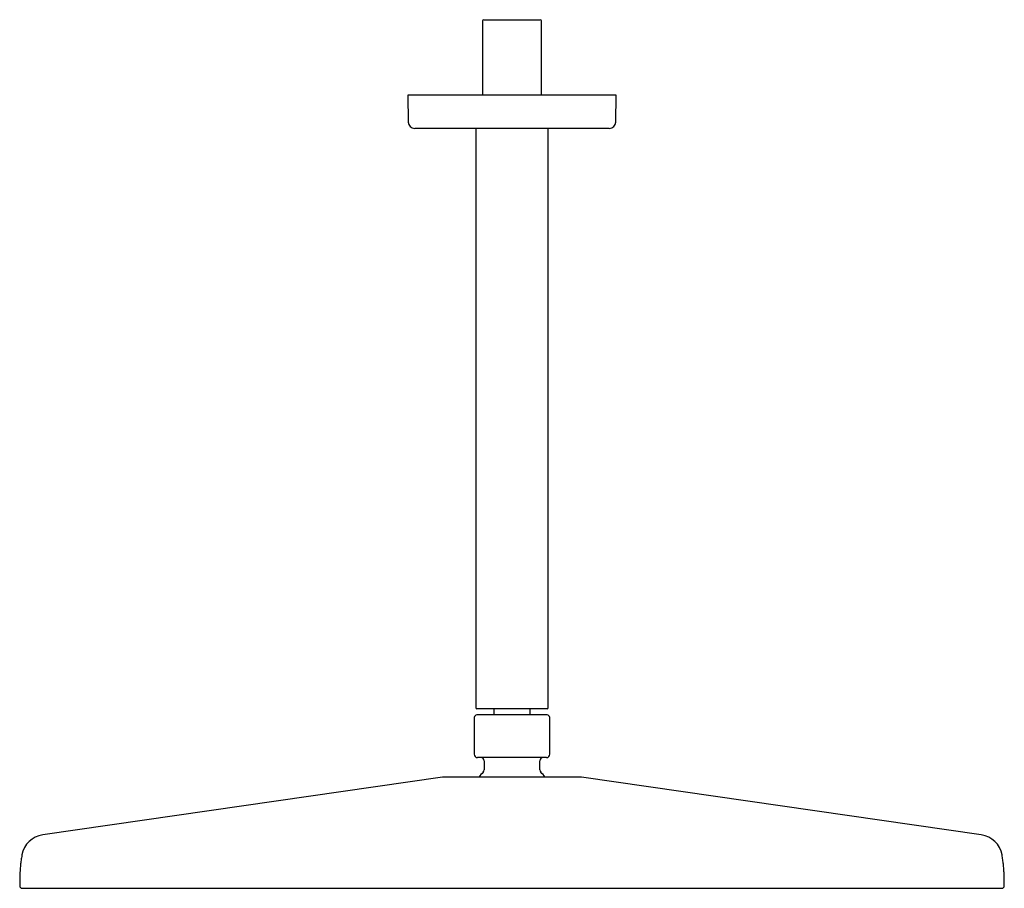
# Model space of a CAD drawing. Header units: millimetres. Extents: x 8 to 1095, y 12 to 792.
# Tile 5 of 5: x 795 to 1095, y 527 to 792. Entities that reach past the tile are written whole.
import ezdxf

# ---------------------------------------------------------------- set-up
doc = ezdxf.new("R2010")
doc.units = ezdxf.units.MM

msp = doc.modelspace()

# ---------------------------------------------------------------- linework, layer by layer
at = {"color": 7, "linetype": 'Continuous', "lineweight": 30}
for p, q in [((936, 791.47), (936, 768.87)), ((936.4, 791.87), (953.6, 791.87)), ((954, 768.87), (954, 791.47)), ((913.25, 768.87), (913.39, 760.67)), ((976.75, 768.87), (913.25, 768.87)), ((976.61, 760.67), (976.75, 768.87)), ((934, 758.71), (934, 582.17)), ((956, 582.17), (956, 758.71)), ((933.5, 579.17), (933.5, 567.97)), ((945, 581.87), (934.3, 581.87)), ((939.45, 581.87), (939.45, 579.97)), ((955.7, 581.87), (945, 581.87)), ((950.55, 579.97), (950.55, 581.87)), ((956.5, 567.97), (956.5, 579.17)), ((936.5, 565.97), (936.5, 563.2)), ((953.5, 563.2), (953.5, 565.97)), ((923.8, 560.98), (802.01, 543.45)), ((1087.99, 543.45), (966.2, 560.99))]:
    msp.add_line(p, q, dxfattribs=at)
for centre, radius, start, end in [((936.4, 791.47), 0.4, 90, 180), ((953.6, 791.47), 0.4, 0, 90), ((915.39, 760.71), 2, 181, 270), ((974.61, 760.71), 2, 270, 359), ((934.3, 582.17), 0.3, 180, 270), ((955.7, 582.17), 0.3, 270, 0), ((934.3, 579.17), 0.8, 90, 180), ((955.7, 579.17), 0.8, 0, 90), ((934.5, 567.97), 1, 180, 270), ((955.5, 567.97), 1, 270, 0), ((935.5, 565.97), 1, 0, 90), ((954.5, 565.97), 1, 90, 180), ((924.51, 556.04), 5, 90, 98.1951), ((945, 553.47), 12.6, 134.3091, 143.0618), ((935.5, 563.2), 1, 314.3091, 0), ((954.5, 563.2), 1, 180, 225.6909), ((945, 553.47), 12.6, 36.9376, 45.6909), ((965.49, 556.04), 5, 81.8049, 90), ((803.08, 536.02), 7.5, 98.1951, 169.7661), ((1086.92, 536.02), 7.5, 10.2339, 81.8049), ((795.8, 527.94), 0.8, 179.8172, 270), ((1094.2, 527.94), 0.8, 270, 0.1828)]:
    msp.add_arc(centre, radius, start, end, dxfattribs=at)
for points, knots in [([(974.61, 758.71), (974.61, 758.71), (974.6, 758.71), (974.58, 758.71), (974.54, 758.71), (974.49, 758.71), (974.42, 758.71), (974.36, 758.71), (974.3, 758.71), (974.23, 758.71), (974.16, 758.71), (974.07, 758.71), (973.97, 758.71), (973.83, 758.71), (973.66, 758.71), (973.47, 758.71), (973.31, 758.71), (973.17, 758.71), (973.07, 758.71), (972.97, 758.71), (972.87, 758.71), (972.76, 758.71), (972.64, 758.71), (972.49, 758.71), (972.28, 758.71), (972.01, 758.71), (971.73, 758.71), (971.43, 758.71), (971.16, 758.71), (970.91, 758.71), (970.7, 758.71), (970.48, 758.71), (970.25, 758.71), (970.02, 758.71), (969.74, 758.71), (969.4, 758.71), (969.01, 758.71), (968.6, 758.71), (968.18, 758.71), (967.75, 758.71), (967.31, 758.71), (966.87, 758.71), (966.41, 758.71), (965.93, 758.71), (965.45, 758.71), (964.95, 758.71), (964.44, 758.71), (963.92, 758.71), (963.45, 758.71), (963.03, 758.71), (962.67, 758.71), (962.31, 758.71), (961.95, 758.71), (961.58, 758.71), (961.14, 758.71), (960.64, 758.71), (960.06, 758.71), (959.48, 758.71), (958.9, 758.71), (958.4, 758.71), (958.01, 758.71), (957.71, 758.71), (957.41, 758.71), (957.11, 758.71), (956.81, 758.71), (956.51, 758.71), (956.2, 758.71), (955.78, 758.71), (955.23, 758.71), (954.55, 758.71), (953.86, 758.71), (953.17, 758.71), (952.56, 758.71), (952.02, 758.71), (951.56, 758.71), (951.1, 758.71), (950.64, 758.71), (950.19, 758.71), (949.67, 758.71), (949.07, 758.71), (948.4, 758.71), (947.72, 758.71), (947.04, 758.71), (946.36, 758.71), (945.68, 758.71), (945, 758.71), (944.32, 758.71), (943.64, 758.71), (942.96, 758.71), (942.29, 758.71), (941.69, 758.71), (941.17, 758.71), (940.73, 758.71), (940.29, 758.71), (939.84, 758.71), (939.39, 758.71), (938.86, 758.71), (938.24, 758.71), (937.56, 758.71), (936.88, 758.71), (936.32, 758.71), (935.9, 758.71), (935.59, 758.71), (935.29, 758.71), (934.99, 758.71), (934.7, 758.71), (934.4, 758.71), (933.99, 758.71), (933.48, 758.71), (932.86, 758.71), (932.26, 758.71), (931.66, 758.71), (931.13, 758.71), (930.68, 758.71), (930.3, 758.71), (929.92, 758.71), (929.54, 758.71), (929.17, 758.71), (928.73, 758.71), (928.23, 758.71), (927.67, 758.71), (927.12, 758.71), (926.58, 758.71), (926.05, 758.71), (925.54, 758.71), (925.04, 758.71), (924.54, 758.71), (924.06, 758.71), (923.58, 758.71), (923.12, 758.71), (922.66, 758.71), (922.22, 758.71), (921.84, 758.71), (921.51, 758.71), (921.24, 758.71), (920.98, 758.71), (920.72, 758.71), (920.47, 758.71), (920.18, 758.71), (919.86, 758.71), (919.51, 758.71), (919.17, 758.71), (918.85, 758.71), (918.6, 758.71), (918.4, 758.71), (918.26, 758.71), (918.12, 758.71), (917.98, 758.71), (917.85, 758.71), (917.72, 758.71), (917.59, 758.71), (917.42, 758.71), (917.21, 758.71), (916.97, 758.71), (916.75, 758.71), (916.54, 758.71), (916.37, 758.71), (916.24, 758.71), (916.13, 758.71), (916.03, 758.71), (915.93, 758.71), (915.85, 758.71), (915.76, 758.71), (915.67, 758.71), (915.59, 758.71), (915.52, 758.71), (915.46, 758.71), (915.42, 758.71), (915.4, 758.71), (915.39, 758.71), (915.39, 758.71)], [0, 0, 0, 0, 0.007319, 0.014627, 0.021927, 0.029223, 0.03652, 0.0413, 0.046082, 0.050869, 0.05566, 0.060589, 0.065669, 0.073278, 0.080878, 0.088473, 0.096069, 0.09948, 0.102893, 0.106308, 0.109724, 0.113143, 0.116565, 0.11999, 0.127209, 0.134417, 0.141615, 0.148808, 0.156, 0.16071, 0.165422, 0.170137, 0.174856, 0.17958, 0.18431, 0.191684, 0.199045, 0.206397, 0.213742, 0.221087, 0.228302, 0.235524, 0.242755, 0.25, 0.257374, 0.264735, 0.272086, 0.279432, 0.286776, 0.291586, 0.296398, 0.301214, 0.306033, 0.310858, 0.31569, 0.32291, 0.330117, 0.337315, 0.344508, 0.3517, 0.355232, 0.358766, 0.3623, 0.365837, 0.369376, 0.372917, 0.376462, 0.380011, 0.387771, 0.395517, 0.403255, 0.410988, 0.418722, 0.423789, 0.428859, 0.433933, 0.439014, 0.443966, 0.448756, 0.45608, 0.463396, 0.470709, 0.478021, 0.485338, 0.492663, 0.5, 0.507318, 0.514626, 0.521925, 0.529222, 0.536519, 0.541299, 0.546081, 0.550868, 0.55566, 0.560589, 0.565669, 0.573278, 0.580878, 0.588473, 0.596069, 0.59948, 0.602893, 0.606308, 0.609724, 0.613143, 0.616565, 0.61999, 0.627209, 0.634417, 0.641615, 0.648808, 0.656, 0.66071, 0.665422, 0.670137, 0.674856, 0.67958, 0.68431, 0.691684, 0.699045, 0.706397, 0.713742, 0.721087, 0.728302, 0.735524, 0.742755, 0.75, 0.757374, 0.764735, 0.772086, 0.779432, 0.786776, 0.791586, 0.796398, 0.801214, 0.806033, 0.810858, 0.81569, 0.82291, 0.830117, 0.837315, 0.844508, 0.8517, 0.855232, 0.858766, 0.8623, 0.865837, 0.869376, 0.872917, 0.876462, 0.880011, 0.887771, 0.895517, 0.903255, 0.910988, 0.918722, 0.923789, 0.928859, 0.933933, 0.939014, 0.943966, 0.948757, 0.956081, 0.963397, 0.97071, 0.978023, 0.985339, 0.992664, 1, 1, 1, 1]), ([(955.7, 579.97), (955.7, 579.97), (955.69, 579.97), (955.67, 579.97), (955.65, 579.97), (955.63, 579.97), (955.61, 579.97), (955.57, 579.97), (955.51, 579.97), (955.45, 579.97), (955.41, 579.97), (955.39, 579.97), (955.37, 579.97), (955.34, 579.97), (955.32, 579.97), (955.3, 579.97), (955.25, 579.97), (955.16, 579.97), (955.04, 579.97), (954.92, 579.97), (954.83, 579.97), (954.75, 579.97), (954.68, 579.97), (954.6, 579.97), (954.49, 579.97), (954.35, 579.97), (954.19, 579.97), (954.05, 579.97), (953.94, 579.97), (953.86, 579.97), (953.79, 579.97), (953.72, 579.97), (953.64, 579.97), (953.53, 579.97), (953.39, 579.97), (953.22, 579.97), (953.04, 579.97), (952.86, 579.97), (952.66, 579.97), (952.46, 579.97), (952.25, 579.97), (952.02, 579.97), (951.78, 579.97), (951.51, 579.97), (951.23, 579.97), (950.95, 579.97), (950.65, 579.97), (950.35, 579.97), (950.03, 579.97), (949.71, 579.97), (949.38, 579.97), (949.05, 579.97), (948.7, 579.97), (948.35, 579.97), (947.99, 579.97), (947.61, 579.97), (947.2, 579.97), (946.77, 579.97), (946.33, 579.97), (945.89, 579.97), (945.45, 579.97), (945.02, 579.97), (944.62, 579.97), (944.24, 579.97), (943.86, 579.97), (943.48, 579.97), (943.11, 579.97), (942.73, 579.97), (942.37, 579.97), (942.01, 579.97), (941.65, 579.97), (941.3, 579.97), (940.96, 579.97), (940.62, 579.97), (940.29, 579.97), (939.98, 579.97), (939.69, 579.97), (939.43, 579.97), (939.16, 579.97), (938.91, 579.97), (938.66, 579.97), (938.42, 579.97), (938.19, 579.97), (937.97, 579.97), (937.77, 579.97), (937.58, 579.97), (937.4, 579.97), (937.22, 579.97), (937.07, 579.97), (936.95, 579.97), (936.84, 579.97), (936.74, 579.97), (936.64, 579.97), (936.54, 579.97), (936.39, 579.97), (936.19, 579.97), (935.96, 579.97), (935.77, 579.97), (935.64, 579.97), (935.54, 579.97), (935.45, 579.97), (935.37, 579.97), (935.25, 579.97), (935.11, 579.97), (934.99, 579.97), (934.91, 579.97), (934.88, 579.97), (934.85, 579.97), (934.82, 579.97), (934.79, 579.97), (934.76, 579.97), (934.71, 579.97), (934.64, 579.97), (934.56, 579.97), (934.5, 579.97), (934.46, 579.97), (934.42, 579.97), (934.4, 579.97), (934.36, 579.97), (934.33, 579.97), (934.3, 579.97), (934.3, 579.97), (934.3, 579.97)], [0, 0, 0, 0, 0.013291, 0.026571, 0.031791, 0.037014, 0.042242, 0.048136, 0.059946, 0.071751, 0.074403, 0.077055, 0.079708, 0.082363, 0.085018, 0.087676, 0.090335, 0.101641, 0.112931, 0.124219, 0.129543, 0.134872, 0.140206, 0.145684, 0.151651, 0.161579, 0.171496, 0.181411, 0.185309, 0.189208, 0.193109, 0.197014, 0.200922, 0.204835, 0.212986, 0.221137, 0.229291, 0.237454, 0.245988, 0.25452, 0.263056, 0.271602, 0.281764, 0.291923, 0.30209, 0.312446, 0.322973, 0.333502, 0.344044, 0.354888, 0.365728, 0.376575, 0.387553, 0.398641, 0.40973, 0.420835, 0.433975, 0.44711, 0.460264, 0.473506, 0.486743, 0.499999, 0.511351, 0.522696, 0.534051, 0.545369, 0.556628, 0.567889, 0.579165, 0.590257, 0.601344, 0.612439, 0.623418, 0.634258, 0.6451, 0.655956, 0.66517, 0.674381, 0.683595, 0.692821, 0.701713, 0.710602, 0.719495, 0.728399, 0.736046, 0.743691, 0.751338, 0.758991, 0.766461, 0.771243, 0.776024, 0.780806, 0.78559, 0.790377, 0.795167, 0.807817, 0.820442, 0.833062, 0.839015, 0.844974, 0.85094, 0.856776, 0.862108, 0.875419, 0.888721, 0.891709, 0.894698, 0.897688, 0.900679, 0.903672, 0.906668, 0.909666, 0.919694, 0.929712, 0.939729, 0.945636, 0.951549, 0.957468, 0.962711, 0.975137, 0.98756, 1, 1, 1, 1]), ([(955.5, 566.97), (955.5, 566.97), (955.5, 566.97), (955.48, 566.97), (955.46, 566.97), (955.43, 566.97), (955.39, 566.97), (955.34, 566.97), (955.28, 566.97), (955.22, 566.97), (955.16, 566.97), (955.09, 566.97), (955.02, 566.97), (954.94, 566.97), (954.86, 566.97), (954.75, 566.97), (954.63, 566.97), (954.48, 566.97), (954.33, 566.97), (954.16, 566.97), (953.98, 566.97), (953.78, 566.97), (953.55, 566.97), (953.29, 566.97), (953.01, 566.97), (952.73, 566.97), (952.44, 566.97), (952.17, 566.97), (951.9, 566.97), (951.62, 566.97), (951.34, 566.97), (951.05, 566.97), (950.76, 566.97), (950.49, 566.97), (950.23, 566.97), (949.96, 566.97), (949.7, 566.97), (949.42, 566.97), (949.15, 566.97), (948.86, 566.97), (948.56, 566.97), (948.25, 566.97), (947.94, 566.97), (947.63, 566.97), (947.31, 566.97), (947, 566.97), (946.65, 566.97), (946.27, 566.97), (945.85, 566.97), (945.42, 566.97), (945.04, 566.97), (944.69, 566.97), (944.39, 566.97), (944.08, 566.97), (943.77, 566.97), (943.47, 566.97), (943.16, 566.97), (942.87, 566.97), (942.6, 566.97), (942.35, 566.97), (942.1, 566.97), (941.86, 566.97), (941.62, 566.97), (941.37, 566.97), (941.1, 566.97), (940.81, 566.97), (940.49, 566.97), (940.17, 566.97), (939.86, 566.97), (939.55, 566.97), (939.23, 566.97), (938.89, 566.97), (938.55, 566.97), (938.21, 566.97), (937.89, 566.97), (937.59, 566.97), (937.32, 566.97), (937.08, 566.97), (936.85, 566.97), (936.63, 566.97), (936.41, 566.97), (936.22, 566.97), (936.05, 566.97), (935.89, 566.97), (935.75, 566.97), (935.61, 566.97), (935.48, 566.97), (935.35, 566.97), (935.23, 566.97), (935.12, 566.97), (935.01, 566.97), (934.92, 566.97), (934.83, 566.97), (934.76, 566.97), (934.69, 566.97), (934.63, 566.97), (934.57, 566.97), (934.53, 566.97), (934.5, 566.97), (934.5, 566.97), (934.5, 566.97)], [0, 0, 0, 0, 0.009332, 0.018648, 0.027956, 0.037263, 0.046578, 0.055909, 0.065667, 0.07343, 0.081184, 0.088934, 0.096686, 0.104443, 0.11221, 0.119991, 0.130727, 0.141441, 0.152144, 0.162848, 0.173567, 0.184312, 0.197467, 0.21059, 0.223706, 0.236835, 0.25, 0.260966, 0.271907, 0.282837, 0.293769, 0.304715, 0.31569, 0.324894, 0.33408, 0.343256, 0.352429, 0.361608, 0.370799, 0.380011, 0.389904, 0.399778, 0.409643, 0.419508, 0.429383, 0.439278, 0.448755, 0.461564, 0.47436, 0.487165, 0.5, 0.50933, 0.518644, 0.527951, 0.537259, 0.546576, 0.555909, 0.565667, 0.57343, 0.581184, 0.588934, 0.596686, 0.604443, 0.61221, 0.619991, 0.630727, 0.641441, 0.652144, 0.662848, 0.673567, 0.684312, 0.697467, 0.71059, 0.723706, 0.736835, 0.75, 0.760966, 0.771907, 0.782837, 0.793769, 0.804715, 0.81569, 0.824894, 0.83408, 0.843256, 0.852429, 0.861608, 0.870799, 0.880011, 0.889904, 0.899778, 0.909643, 0.919508, 0.929383, 0.939278, 0.948757, 0.961567, 0.974364, 0.987168, 1, 1, 1, 1]), ([(965.49, 561.04), (965.49, 561.04), (965.49, 561.04), (965.46, 561.04), (965.42, 561.04), (965.37, 561.04), (965.31, 561.04), (965.26, 561.04), (965.2, 561.04), (965.13, 561.04), (965.05, 561.04), (964.95, 561.04), (964.84, 561.04), (964.71, 561.04), (964.59, 561.04), (964.49, 561.04), (964.41, 561.04), (964.32, 561.04), (964.24, 561.04), (964.15, 561.04), (964.01, 561.04), (963.83, 561.04), (963.6, 561.04), (963.35, 561.04), (963.12, 561.04), (962.91, 561.04), (962.73, 561.04), (962.54, 561.04), (962.35, 561.04), (962.11, 561.04), (961.82, 561.04), (961.46, 561.04), (961.1, 561.04), (960.72, 561.04), (960.32, 561.04), (959.91, 561.04), (959.49, 561.04), (959.07, 561.04), (958.63, 561.04), (958.18, 561.04), (957.78, 561.04), (957.43, 561.04), (957.13, 561.04), (956.83, 561.04), (956.52, 561.04), (956.16, 561.04), (955.72, 561.04), (955.23, 561.04), (954.72, 561.04), (954.3, 561.04), (953.97, 561.04), (953.74, 561.04), (953.5, 561.04), (953.26, 561.04), (953.03, 561.04), (952.79, 561.04), (952.47, 561.04), (952.08, 561.04), (951.61, 561.04), (951.13, 561.04), (950.66, 561.04), (950.21, 561.04), (949.8, 561.04), (949.41, 561.04), (949.03, 561.04), (948.66, 561.04), (948.23, 561.04), (947.74, 561.04), (947.2, 561.04), (946.65, 561.04), (946.1, 561.04), (945.55, 561.04), (944.99, 561.04), (944.41, 561.04), (943.82, 561.04), (943.24, 561.04), (942.73, 561.04), (942.29, 561.04), (941.92, 561.04), (941.55, 561.04), (941.18, 561.04), (940.77, 561.04), (940.32, 561.04), (939.85, 561.04), (939.38, 561.04), (938.98, 561.04), (938.66, 561.04), (938.42, 561.04), (938.18, 561.04), (937.94, 561.04), (937.7, 561.04), (937.36, 561.04), (936.92, 561.04), (936.39, 561.04), (935.87, 561.04), (935.42, 561.04), (935.03, 561.04), (934.72, 561.04), (934.4, 561.04), (934.09, 561.04), (933.72, 561.04), (933.28, 561.04), (932.79, 561.04), (932.31, 561.04), (931.85, 561.04), (931.39, 561.04), (930.94, 561.04), (930.51, 561.04), (930.09, 561.04), (929.69, 561.04), (929.31, 561.04), (928.98, 561.04), (928.71, 561.04), (928.48, 561.04), (928.27, 561.04), (928.05, 561.04), (927.81, 561.04), (927.54, 561.04), (927.24, 561.04), (926.96, 561.04), (926.74, 561.04), (926.58, 561.04), (926.46, 561.04), (926.35, 561.04), (926.25, 561.04), (926.14, 561.04), (926.04, 561.04), (925.92, 561.04), (925.77, 561.04), (925.6, 561.04), (925.45, 561.04), (925.3, 561.04), (925.18, 561.04), (925.08, 561.04), (924.99, 561.04), (924.91, 561.04), (924.84, 561.04), (924.76, 561.04), (924.69, 561.04), (924.62, 561.04), (924.57, 561.04), (924.54, 561.04), (924.51, 561.04), (924.51, 561.04), (924.51, 561.04)], [0, 0, 0, 0, 0.009146, 0.018277, 0.027399, 0.036519, 0.042255, 0.047996, 0.053743, 0.059572, 0.065668, 0.073277, 0.080877, 0.088472, 0.096068, 0.100048, 0.10403, 0.108015, 0.112003, 0.115994, 0.11999, 0.129012, 0.138016, 0.147009, 0.155999, 0.161651, 0.167306, 0.172967, 0.178634, 0.18431, 0.193713, 0.203096, 0.212467, 0.221835, 0.231207, 0.240593, 0.25, 0.259215, 0.26841, 0.277594, 0.286775, 0.292547, 0.298323, 0.304104, 0.309892, 0.31569, 0.324712, 0.333715, 0.342709, 0.351698, 0.355735, 0.359774, 0.363814, 0.367858, 0.371904, 0.375955, 0.38001, 0.38777, 0.395516, 0.403253, 0.410987, 0.418721, 0.424801, 0.430887, 0.43698, 0.443007, 0.448756, 0.457299, 0.465833, 0.474363, 0.482897, 0.491441, 0.5, 0.509145, 0.518275, 0.527396, 0.536517, 0.542254, 0.547995, 0.553742, 0.559572, 0.565668, 0.573277, 0.580877, 0.588472, 0.596068, 0.600048, 0.60403, 0.608015, 0.612003, 0.615994, 0.61999, 0.629012, 0.638016, 0.647009, 0.655999, 0.661651, 0.667306, 0.672967, 0.678634, 0.68431, 0.693713, 0.703096, 0.712467, 0.721835, 0.731207, 0.740593, 0.75, 0.759215, 0.76841, 0.777594, 0.786775, 0.792547, 0.798323, 0.804104, 0.809892, 0.81569, 0.824712, 0.833715, 0.842709, 0.851698, 0.855735, 0.859774, 0.863814, 0.867858, 0.871904, 0.875955, 0.88001, 0.88777, 0.895516, 0.903253, 0.910987, 0.918721, 0.924801, 0.930887, 0.93698, 0.943007, 0.948757, 0.9573, 0.965835, 0.974365, 0.982899, 0.991442, 1, 1, 1, 1]), ([(795.7, 537.36), (795.67, 537.19), (795.59, 536.76), (795.49, 536.08), (795.38, 535.31), (795.29, 534.55), (795.21, 533.79), (795.15, 533.03), (795.11, 532.37), (795.08, 531.79), (795.06, 531.31), (795.04, 530.83), (795.03, 530.33), (795.02, 529.86), (795.01, 529.41), (795.01, 528.99), (795, 528.57), (795, 528.21), (795, 528), (795, 527.94)], [0, 0, 0, 0, 0.05455, 0.137143, 0.219206, 0.300596, 0.381187, 0.461318, 0.541798, 0.591906, 0.64265, 0.694223, 0.746813, 0.800611, 0.84385, 0.888041, 0.933276, 0.979645, 1, 1, 1, 1]), ([(1095, 527.94), (1095, 528.03), (1095, 528.28), (1095, 528.7), (1094.99, 529.19), (1094.98, 529.67), (1094.98, 530.14), (1094.96, 530.59), (1094.95, 531.1), (1094.93, 531.64), (1094.9, 532.24), (1094.86, 532.82), (1094.81, 533.44), (1094.75, 534.1), (1094.68, 534.8), (1094.59, 535.5), (1094.49, 536.21), (1094.39, 536.82), (1094.33, 537.21), (1094.3, 537.36)], [0, 0, 0, 0, 0.027714, 0.081048, 0.132901, 0.183415, 0.23273, 0.280988, 0.328331, 0.392194, 0.454967, 0.517026, 0.578745, 0.652301, 0.726456, 0.80126, 0.876598, 0.952361, 1, 1, 1, 1]), ([(795.8, 527.14), (795.8, 527.14), (795.81, 527.14), (795.83, 527.14), (795.87, 527.14), (795.93, 527.14), (796.01, 527.14), (796.09, 527.14), (796.18, 527.14), (796.24, 527.14), (796.29, 527.14), (796.32, 527.14), (796.35, 527.14), (796.39, 527.14), (796.44, 527.14), (796.52, 527.14), (796.64, 527.14), (796.78, 527.14), (796.94, 527.14), (797.14, 527.14), (797.35, 527.14), (797.58, 527.14), (797.78, 527.14), (797.95, 527.14), (798.08, 527.14), (798.21, 527.14), (798.35, 527.14), (798.5, 527.14), (798.65, 527.14), (798.8, 527.14), (799.01, 527.14), (799.28, 527.14), (799.63, 527.14), (799.99, 527.14), (800.37, 527.14), (800.7, 527.14), (800.97, 527.14), (801.17, 527.14), (801.38, 527.14), (801.6, 527.14), (801.82, 527.14), (802.04, 527.14), (802.27, 527.14), (802.59, 527.14), (802.99, 527.14), (803.5, 527.14), (804.02, 527.14), (804.56, 527.14), (805.11, 527.14), (805.69, 527.14), (806.17, 527.14), (806.55, 527.14), (806.84, 527.14), (807.12, 527.14), (807.41, 527.14), (807.7, 527.14), (808, 527.14), (808.38, 527.14), (808.85, 527.14), (809.42, 527.14), (809.98, 527.14), (810.53, 527.14), (811.06, 527.14), (811.61, 527.14), (812.17, 527.14), (812.73, 527.14), (813.35, 527.14), (814.03, 527.14), (814.75, 527.14), (815.49, 527.14), (816.24, 527.14), (816.99, 527.14), (817.76, 527.14), (818.53, 527.14), (819.32, 527.14), (820.07, 527.14), (820.78, 527.14), (821.45, 527.14), (822.13, 527.14), (822.82, 527.14), (823.51, 527.14), (824.22, 527.14), (824.93, 527.14), (825.71, 527.14), (826.56, 527.14), (827.49, 527.14), (828.42, 527.14), (829.38, 527.14), (830.34, 527.14), (831.32, 527.14), (832.31, 527.14), (833.32, 527.14), (834.33, 527.14), (835.35, 527.14), (836.38, 527.14), (837.41, 527.14), (838.45, 527.14), (839.53, 527.14), (840.65, 527.14), (841.81, 527.14), (842.98, 527.14), (844.16, 527.14), (845.35, 527.14), (846.54, 527.14), (847.71, 527.14), (848.87, 527.14), (850.04, 527.14), (851.21, 527.14), (852.4, 527.14), (853.59, 527.14), (854.79, 527.14), (856, 527.14), (857.22, 527.14), (858.44, 527.14), (859.66, 527.14), (860.88, 527.14), (862.12, 527.14), (863.27, 527.14), (864.36, 527.14), (865.36, 527.14), (866.37, 527.14), (867.39, 527.14), (868.41, 527.14), (869.43, 527.14), (870.46, 527.14), (871.51, 527.14), (872.58, 527.14), (873.67, 527.14), (874.77, 527.14), (875.87, 527.14), (876.97, 527.14), (878.15, 527.14), (879.39, 527.14), (880.72, 527.14), (882.05, 527.14), (883.39, 527.14), (884.73, 527.14), (886.06, 527.14), (887.4, 527.14), (888.74, 527.14), (889.89, 527.14), (890.85, 527.14), (891.62, 527.14), (892.39, 527.14), (893.16, 527.14), (893.93, 527.14), (894.7, 527.14), (895.7, 527.14), (896.91, 527.14), (898.34, 527.14), (899.5, 527.14), (900.39, 527.14), (901.01, 527.14), (901.63, 527.14), (902.25, 527.14), (902.87, 527.14), (903.49, 527.14), (904.27, 527.14), (905.22, 527.14), (906.34, 527.14), (907.59, 527.14), (908.98, 527.14), (910.51, 527.14), (912.05, 527.14), (913.59, 527.14), (914.87, 527.14), (915.89, 527.14), (916.65, 527.14), (917.41, 527.14), (918.16, 527.14), (918.91, 527.14), (919.65, 527.14), (920.39, 527.14), (921.39, 527.14), (922.65, 527.14), (924.16, 527.14), (925.68, 527.14), (927.2, 527.14), (928.4, 527.14), (929.28, 527.14), (929.84, 527.14), (930.4, 527.14), (930.96, 527.14), (931.51, 527.14), (932.3, 527.14), (933.34, 527.14), (934.68, 527.14), (936.1, 527.14), (937.58, 527.14), (939.06, 527.14), (940.54, 527.14), (942.03, 527.14), (943.51, 527.14), (945.03, 527.14), (946.57, 527.14), (948.14, 527.14), (949.72, 527.14), (951.29, 527.14), (952.85, 527.14), (954.29, 527.14), (955.58, 527.14), (956.48, 527.14), (957.1, 527.14), (957.47, 527.14), (957.83, 527.14), (958.2, 527.14), (958.82, 527.14), (959.68, 527.14), (960.8, 527.14), (962.05, 527.14), (963.44, 527.14), (964.96, 527.14), (966.48, 527.14), (967.99, 527.14), (969.25, 527.14), (970.24, 527.14), (970.98, 527.14), (971.73, 527.14), (972.48, 527.14), (973.24, 527.14), (974, 527.14), (974.76, 527.14), (975.78, 527.14), (977.06, 527.14), (978.6, 527.14), (980.13, 527.14), (981.66, 527.14), (982.93, 527.14), (983.93, 527.14), (984.68, 527.14), (985.43, 527.14), (986.18, 527.14), (986.94, 527.14), (987.7, 527.14), (988.46, 527.14), (989.49, 527.14), (990.77, 527.14), (992.31, 527.14), (993.84, 527.14), (995.37, 527.14), (996.89, 527.14), (998.41, 527.14), (999.65, 527.14), (1000.62, 527.14), (1001.31, 527.14), (1002.01, 527.14), (1002.7, 527.14), (1003.39, 527.14), (1004.08, 527.14), (1004.96, 527.14), (1006.03, 527.14), (1007.28, 527.14), (1008.48, 527.14), (1009.64, 527.14), (1010.74, 527.14), (1011.84, 527.14), (1012.94, 527.14), (1014.04, 527.14), (1015.22, 527.14), (1016.46, 527.14), (1017.77, 527.14), (1019.07, 527.14), (1020.37, 527.14), (1021.65, 527.14), (1022.92, 527.14), (1024.17, 527.14), (1025.41, 527.14), (1026.57, 527.14), (1027.65, 527.14), (1028.65, 527.14), (1029.64, 527.14), (1030.63, 527.14), (1031.61, 527.14), (1032.59, 527.14), (1033.56, 527.14), (1034.61, 527.14), (1035.73, 527.14), (1036.93, 527.14), (1038.12, 527.14), (1039.3, 527.14), (1040.47, 527.14), (1041.64, 527.14), (1042.79, 527.14), (1043.94, 527.14), (1045.07, 527.14), (1046.18, 527.14), (1047.28, 527.14), (1048.37, 527.14), (1049.44, 527.14), (1050.53, 527.14), (1051.64, 527.14), (1052.76, 527.14), (1053.87, 527.14), (1054.97, 527.14), (1056.05, 527.14), (1057.1, 527.14), (1058.12, 527.14), (1059.1, 527.14), (1060.08, 527.14), (1061.04, 527.14), (1061.99, 527.14), (1062.92, 527.14), (1063.84, 527.14), (1064.75, 527.14), (1065.65, 527.14), (1066.52, 527.14), (1067.39, 527.14), (1068.23, 527.14), (1069.06, 527.14), (1069.83, 527.14), (1070.53, 527.14), (1071.17, 527.14), (1071.8, 527.14), (1072.42, 527.14), (1073.04, 527.14), (1073.65, 527.14), (1074.25, 527.14), (1074.85, 527.14), (1075.45, 527.14), (1076.05, 527.14), (1076.64, 527.14), (1077.22, 527.14), (1077.79, 527.14), (1078.38, 527.14), (1079, 527.14), (1079.64, 527.14), (1080.27, 527.14), (1080.89, 527.14), (1081.49, 527.14), (1082.07, 527.14), (1082.63, 527.14), (1083.19, 527.14), (1083.65, 527.14), (1084.03, 527.14), (1084.32, 527.14), (1084.61, 527.14), (1084.9, 527.14), (1085.19, 527.14), (1085.47, 527.14), (1085.82, 527.14), (1086.24, 527.14), (1086.72, 527.14), (1087.09, 527.14), (1087.37, 527.14), (1087.57, 527.14), (1087.76, 527.14), (1087.94, 527.14), (1088.13, 527.14), (1088.31, 527.14), (1088.53, 527.14), (1088.8, 527.14), (1089.1, 527.14), (1089.43, 527.14), (1089.79, 527.14), (1090.16, 527.14), (1090.52, 527.14), (1090.86, 527.14), (1091.13, 527.14), (1091.33, 527.14), (1091.48, 527.14), (1091.63, 527.14), (1091.77, 527.14), (1091.9, 527.14), (1092.03, 527.14), (1092.16, 527.14), (1092.32, 527.14), (1092.52, 527.14), (1092.74, 527.14), (1092.95, 527.14), (1093.14, 527.14), (1093.27, 527.14), (1093.37, 527.14), (1093.43, 527.14), (1093.48, 527.14), (1093.54, 527.14), (1093.59, 527.14), (1093.66, 527.14), (1093.74, 527.14), (1093.84, 527.14), (1093.94, 527.14), (1094.02, 527.14), (1094.08, 527.14), (1094.13, 527.14), (1094.17, 527.14), (1094.19, 527.14), (1094.2, 527.14), (1094.2, 527.14)], [0, 0, 0, 0, 0.003355, 0.006708, 0.010061, 0.013413, 0.016765, 0.020117, 0.022596, 0.025074, 0.025854, 0.026633, 0.027412, 0.028192, 0.028982, 0.03138, 0.033777, 0.036174, 0.039442, 0.042709, 0.045975, 0.049242, 0.05251, 0.054115, 0.05572, 0.057326, 0.058952, 0.060606, 0.062259, 0.063912, 0.065564, 0.068929, 0.072293, 0.075657, 0.079021, 0.082385, 0.084038, 0.085691, 0.087344, 0.089005, 0.0907, 0.092396, 0.094091, 0.095785, 0.099243, 0.1027, 0.106157, 0.109614, 0.113071, 0.11653, 0.11999, 0.121592, 0.123194, 0.124796, 0.126397, 0.127998, 0.129599, 0.131199, 0.134133, 0.137067, 0.140001, 0.142621, 0.145242, 0.147863, 0.150484, 0.153126, 0.15579, 0.158985, 0.162179, 0.165373, 0.168566, 0.171759, 0.174896, 0.178033, 0.181171, 0.18431, 0.18688, 0.189449, 0.192018, 0.194586, 0.197153, 0.19972, 0.202287, 0.204854, 0.208082, 0.21131, 0.21454, 0.217774, 0.221022, 0.224268, 0.227514, 0.230759, 0.234003, 0.237247, 0.240434, 0.243622, 0.24681, 0.25, 0.253445, 0.256888, 0.260331, 0.263772, 0.267213, 0.270654, 0.273899, 0.277145, 0.280391, 0.283636, 0.286866, 0.290095, 0.293323, 0.296551, 0.299778, 0.303005, 0.306175, 0.309346, 0.312517, 0.31569, 0.318233, 0.320775, 0.323316, 0.325857, 0.328398, 0.330938, 0.333478, 0.336018, 0.338679, 0.341341, 0.344003, 0.346666, 0.349311, 0.351934, 0.355079, 0.358223, 0.361367, 0.364511, 0.367654, 0.370742, 0.373831, 0.37692, 0.38001, 0.381768, 0.383526, 0.385283, 0.38704, 0.388796, 0.390553, 0.392309, 0.395528, 0.398748, 0.401967, 0.403347, 0.404727, 0.406108, 0.407488, 0.408869, 0.41025, 0.411622, 0.414091, 0.41656, 0.419028, 0.422392, 0.425756, 0.42912, 0.432484, 0.435849, 0.437502, 0.439155, 0.440808, 0.442441, 0.444047, 0.445652, 0.447258, 0.448863, 0.45213, 0.455397, 0.458664, 0.461931, 0.465198, 0.466397, 0.467595, 0.468794, 0.469992, 0.471191, 0.472357, 0.47509, 0.477823, 0.480991, 0.484159, 0.487326, 0.490494, 0.493662, 0.49683, 0.5, 0.503355, 0.506708, 0.510061, 0.513413, 0.516765, 0.520118, 0.522596, 0.525075, 0.525854, 0.526633, 0.527412, 0.528192, 0.528982, 0.53138, 0.533777, 0.536174, 0.539442, 0.542709, 0.545975, 0.549242, 0.55251, 0.554115, 0.55572, 0.557326, 0.558952, 0.560606, 0.562259, 0.563912, 0.565564, 0.568929, 0.572293, 0.575657, 0.579021, 0.582385, 0.584038, 0.585691, 0.587344, 0.589005, 0.5907, 0.592396, 0.594091, 0.595785, 0.599243, 0.6027, 0.606157, 0.609614, 0.613071, 0.61653, 0.61999, 0.621592, 0.623194, 0.624796, 0.626397, 0.627998, 0.629599, 0.631199, 0.634133, 0.637067, 0.640001, 0.642621, 0.645242, 0.647863, 0.650484, 0.653126, 0.65579, 0.658985, 0.662179, 0.665373, 0.668566, 0.671759, 0.674896, 0.678033, 0.681171, 0.68431, 0.68688, 0.689449, 0.692018, 0.694586, 0.697153, 0.69972, 0.702287, 0.704854, 0.708082, 0.71131, 0.71454, 0.717774, 0.721022, 0.724268, 0.727514, 0.730759, 0.734003, 0.737247, 0.740434, 0.743622, 0.74681, 0.75, 0.753445, 0.756888, 0.760331, 0.763772, 0.767213, 0.770654, 0.773899, 0.777145, 0.780391, 0.783636, 0.786866, 0.790095, 0.793323, 0.796551, 0.799778, 0.803005, 0.806175, 0.809346, 0.812517, 0.81569, 0.818233, 0.820775, 0.823316, 0.825857, 0.828398, 0.830938, 0.833478, 0.836018, 0.838679, 0.841341, 0.844003, 0.846666, 0.849311, 0.851934, 0.855079, 0.858223, 0.861367, 0.864511, 0.867654, 0.870742, 0.873831, 0.87692, 0.88001, 0.881768, 0.883526, 0.885283, 0.88704, 0.888796, 0.890553, 0.892309, 0.895528, 0.898748, 0.901967, 0.903347, 0.904727, 0.906108, 0.907488, 0.908869, 0.91025, 0.911622, 0.914091, 0.91656, 0.919028, 0.922392, 0.925756, 0.92912, 0.932484, 0.935849, 0.937502, 0.939155, 0.940808, 0.942441, 0.944047, 0.945652, 0.947258, 0.948863, 0.95213, 0.955397, 0.958664, 0.961931, 0.965198, 0.966397, 0.967595, 0.968794, 0.969992, 0.971191, 0.972357, 0.97509, 0.977823, 0.980991, 0.984159, 0.987326, 0.990494, 0.993661, 0.99683, 1, 1, 1, 1])]:
    msp.add_open_spline(points, degree=3, knots=knots, dxfattribs=at)

doc.saveas('drawing.dxf')
